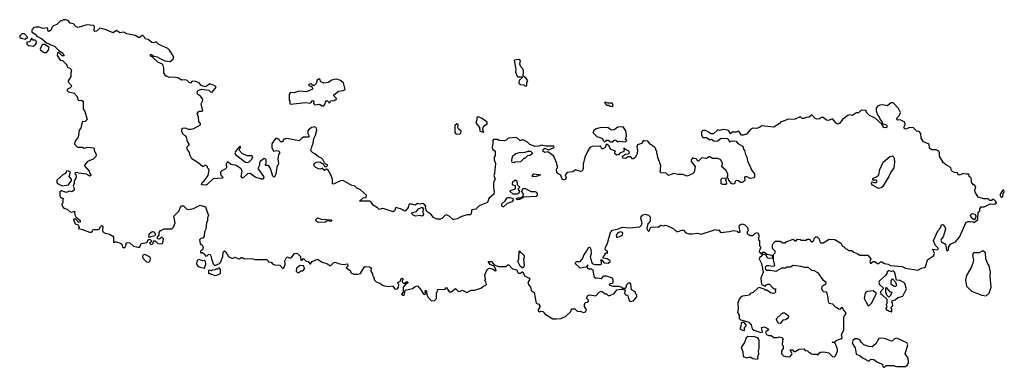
# Model space of a CAD drawing. Extents: x 2551545 to 2886624, y 315747 to 489036.
# Tile 89 of 119: x 2702900 to 2714120, y 357840 to 361802. Entities that reach past the tile are written whole.
import ezdxf

# ---------------------------------------------------------------- set-up
doc = ezdxf.new("R2010")
doc.units = 0

msp = doc.modelspace()

# ---------------------------------------------------------------- linework, layer by layer
at = {"layer": '0CON10XD'}
for points in [[(2709018, 360092), (2709020, 360105), (2709030, 360115), (2709030, 360135), (2709020, 360145), (2709020, 360165), (2708988, 360245), (2708917, 360297), (2708885, 360290), (2708860, 360305), (2708868, 360325), (2708885, 360338), (2708925, 360320), (2708990, 360345), (2708985, 360360), (2708895, 360362), (2708845, 360372), (2708815, 360360), (2708775, 360356), (2708715, 360378), (2708686, 360406), (2708645, 360430), (2708615, 360430), (2708603, 360423), (2708578, 360448), (2708555, 360458), (2708475, 360453), (2708462, 360448), (2708445, 360428), (2708425, 360420), (2708365, 360427), (2708344, 360436), (2708300, 360435), (2708292, 360425), (2708293, 360395), (2708283, 360345), (2708292, 360322), (2708320, 360305), (2708318, 360255), (2708308, 360235), (2708307, 360205), (2708322, 360165), (2708312, 360048), (2708302, 360025), (2708318, 359985), (2708303, 359957), (2708300, 359935), (2708298, 359885), (2708307, 359845), (2708303, 359815), (2708247, 359763), (2708230, 359720), (2708135, 359682), (2708096, 359644), (2708054, 359636), (2708047, 359625), (2708045, 359590), (2708035, 359578), (2707995, 359578), (2707926, 359554), (2707885, 359531), (2707850, 359525), (2707835, 359526), (2707795, 359561), (2707765, 359578), (2707745, 359570), (2707715, 359538), (2707695, 359529), (2707655, 359530), (2707615, 359546), (2707584, 359584), (2707541, 359615), (2707523, 359655), (2707527, 359677), (2707505, 359702), (2707495, 359706), (2707465, 359701), (2707435, 359707), (2707405, 359690), (2707365, 359701), (2707342, 359698), (2707336, 359694), (2707328, 359662), (2707291, 359619), (2707240, 359645), (2707185, 359660), (2707170, 359625), (2707155, 359612), (2707055, 359648), (2707035, 359650), (2706995, 359638), (2706979, 359659), (2706928, 359688), (2706905, 359722), (2706885, 359734), (2706772, 359732), (2706815, 359772), (2706850, 359775), (2706852, 359802), (2706785, 359862), (2706743, 359883), (2706715, 359909), (2706684, 359914), (2706585, 359968), (2706555, 359967), (2706498, 359938), (2706475, 359928), (2706463, 359933), (2706464, 359985), (2706446, 360035), (2706416, 360086), (2706395, 360100), (2706373, 360083), (2706360, 360095), (2706355, 360110), (2706325, 360097), (2706305, 360101), (2706275, 360116), (2706254, 360135), (2706257, 360165), (2706281, 360179), (2706305, 360184), (2706329, 360179), (2706345, 360162), (2706358, 360158), (2706375, 360130), (2706395, 360130), (2706410, 360145), (2706392, 360152), (2706372, 360172), (2706355, 360210), (2706340, 360225), (2706305, 360240), (2706265, 360272), (2706235, 360288), (2706218, 360308), (2706228, 360355), (2706246, 360394), (2706251, 360449), (2706272, 360485), (2706287, 360545), (2706278, 360575), (2706255, 360582), (2706230, 360575), (2706200, 360555), (2706182, 360535), (2706183, 360505), (2706198, 360475), (2706196, 360464), (2706135, 360462), (2706115, 360452), (2706085, 360423), (2705945, 360450), (2705902, 360438), (2705898, 360412), (2705875, 360410), (2705860, 360425), (2705855, 360440), (2705842, 360442), (2705835, 360450), (2705815, 360450), (2705774, 360386), (2705774, 360345), (2705792, 360302), (2705825, 360312), (2705848, 360308), (2705860, 360295), (2705860, 360275), (2705850, 360265), (2705843, 360215), (2705850, 360165), (2705829, 360121), (2705818, 360042), (2705805, 360012), (2705795, 360008), (2705785, 360018), (2705757, 360105), (2705735, 360140), (2705702, 360142), (2705700, 360155), (2705710, 360165), (2705710, 360205), (2705698, 360218), (2705685, 360220), (2705642, 360185), (2705634, 360166), (2705632, 360145), (2705612, 360105), (2705680, 360015), (2705682, 360005), (2705670, 359985), (2705655, 359983), (2705585, 360009), (2705525, 360049), (2705496, 360044), (2705445, 360000), (2705435, 360000), (2705422, 360015), (2705437, 360075), (2705424, 360104), (2705365, 360139), (2705305, 360152), (2705275, 360178), (2705265, 360178), (2705253, 360155), (2705258, 360112), (2705243, 360097), (2705205, 360080), (2705188, 360065), (2705187, 360047), (2705196, 360026), (2705218, 360005), (2705210, 359995), (2705105, 359989), (2705035, 359922), (2705025, 359918), (2704975, 359920), (2704970, 359925), (2704980, 359945), (2705004, 359966), (2705047, 360025), (2705060, 360095), (2705042, 360112), (2705040, 360125), (2705025, 360140), (2705005, 360140), (2704995, 360130), (2704985, 360130), (2704935, 360172), (2704862, 360215), (2704843, 360253), (2704832, 360295), (2704808, 360325), (2704808, 360352), (2704830, 360375), (2704830, 360385), (2704813, 360413), (2704802, 360462), (2704789, 360479), (2704762, 360495), (2704748, 360525), (2704753, 360567), (2704785, 360570), (2704820, 360555), (2704853, 360553), (2704885, 360562), (2704960, 360605), (2704960, 360615), (2704943, 360643), (2704937, 360695), (2704922, 360735), (2704945, 360760), (2704975, 360758), (2704988, 360765), (2704968, 360845), (2704984, 360875), (2704987, 360895), (2704960, 360930), (2704928, 360955), (2704922, 360985), (2704939, 361001), (2704975, 361010), (2705055, 360998), (2705075, 360980), (2705092, 360978), (2705137, 361035), (2705125, 361050), (2705065, 361070), (2705025, 361040), (2705008, 361038), (2704966, 361056), (2704945, 361083), (2704905, 361098), (2704865, 361100), (2704845, 361080), (2704830, 361085), (2704808, 361108), (2704788, 361118), (2704745, 361112), (2704705, 361140), (2704645, 361148), (2704605, 361142), (2704575, 361160), (2704565, 361160), (2704544, 361195), (2704544, 361255), (2704534, 361285), (2704518, 361298), (2704478, 361315), (2704408, 361378), (2704390, 361385), (2704390, 361405), (2704397, 361407), (2704428, 361388), (2704465, 361380), (2704492, 361362), (2704555, 361333), (2704614, 361326), (2704649, 361351), (2704658, 361375), (2704629, 361419), (2704608, 361455), (2704588, 361475), (2704485, 361518), (2704460, 361545), (2704445, 361548), (2704425, 361538), (2704405, 361542), (2704365, 361578), (2704330, 361585), (2704325, 361600), (2704305, 361622), (2704295, 361622), (2704265, 361598), (2704255, 361598), (2704215, 361621), (2704122, 361642), (2704085, 361662), (2704042, 361652), (2704005, 361678), (2703965, 361652), (2703875, 361690), (2703815, 361706), (2703777, 361673), (2703755, 361668), (2703748, 361675), (2703753, 361723), (2703740, 361735), (2703665, 361743), (2703565, 361712), (2703545, 361720), (2703514, 361754), (2703475, 361762), (2703455, 361788), (2703425, 361802), (2703395, 361800), (2703385, 361790), (2703365, 361790), (2703325, 361748), (2703285, 361732), (2703268, 361715), (2703260, 361685), (2703235, 361668), (2703223, 361673), (2703215, 361710), (2703165, 361702), (2703126, 361716), (2703085, 361718), (2703052, 361708), (2703050, 361695), (2703040, 361685), (2703040, 361665), (2703075, 361638), (2703094, 361614), (2703147, 361587), (2703205, 361540), (2703265, 361512), (2703300, 361495), (2703345, 361450), (2703386, 361426), (2703408, 361392), (2703385, 361390), (2703345, 361430), (2703330, 361425), (2703328, 361395), (2703362, 361342), (2703388, 361338), (2703438, 361288), (2703442, 361262), (2703480, 361245), (2703492, 361225), (2703481, 361195), (2703482, 361155), (2703452, 361105), (2703452, 361095), (2703486, 361056), (2703489, 361041), (2703476, 361024), (2703440, 361005), (2703440, 360995), (2703455, 360982), (2703522, 360965), (2703556, 360926), (2703564, 360894), (2703575, 360883), (2703605, 360884), (2703615, 360879), (2703622, 360865), (2703622, 360785), (2703643, 360755), (2703668, 360665), (2703647, 360643), (2703613, 360637), (2703598, 360565), (2703578, 360542), (2703566, 360464), (2703532, 360418), (2703524, 360385), (2703558, 360348), (2703615, 360348), (2703635, 360338), (2703675, 360348), (2703705, 360347), (2703742, 360342), (2703750, 360335), (2703750, 360315), (2703772, 360265), (2703767, 360243), (2703737, 360213), (2703674, 360186), (2703640, 360145), (2703640, 360135), (2703692, 360075), (2703698, 360048), (2703710, 360035), (2703708, 360022)], [(2702965, 361580), (2702975, 361590), (2702985, 361590), (2702990, 361605), (2702955, 361640), (2702925, 361640), (2702902, 361618), (2702900, 361605), (2702915, 361590), (2702965, 361580)], [(2703055, 361500), (2703078, 361515), (2703090, 361535), (2703090, 361555), (2703075, 361570), (2703055, 361570), (2703035, 361590), (2703015, 361550), (2702982, 361548), (2702980, 361525), (2703005, 361510), (2703055, 361500)], [(2703178, 361428), (2703205, 361430), (2703230, 361455), (2703237, 361487), (2703185, 361520), (2703155, 361520), (2703132, 361465), (2703138, 361455), (2703178, 361428)], [(2708675, 361050), (2708680, 361055), (2708680, 361085), (2708692, 361105), (2708669, 361139), (2708638, 361158), (2708640, 361215), (2708632, 361242), (2708610, 361265), (2708600, 361295), (2708608, 361335), (2708595, 361348), (2708535, 361340), (2708552, 361235), (2708550, 361205), (2708568, 361158), (2708575, 361150), (2708625, 361150), (2708630, 361145), (2708592, 361108), (2708588, 361078), (2708605, 361062), (2708645, 361060), (2708655, 361050), (2708675, 361050)], [(2706345, 360820), (2706365, 360822), (2706380, 360845), (2706383, 360867), (2706393, 360877), (2706407, 360877), (2706418, 360868), (2706425, 360850), (2706438, 360862), (2706442, 360878), (2706485, 360880), (2706495, 360890), (2706505, 360890), (2706510, 360905), (2706480, 360935), (2706480, 360945), (2706532, 360988), (2706586, 360994), (2706610, 361005), (2706591, 361081), (2706555, 361110), (2706515, 361123), (2706485, 361120), (2706456, 361114), (2706415, 361088), (2706365, 361078), (2706330, 361095), (2706320, 361125), (2706304, 361126), (2706290, 361115), (2706278, 361075), (2706255, 361052), (2706242, 361052), (2706225, 361070), (2706203, 361067), (2706190, 361055), (2706228, 361038), (2706240, 361015), (2706235, 361010), (2706168, 360982), (2706085, 360987), (2706025, 360970), (2705987, 360973), (2705972, 360955), (2705972, 360885), (2705980, 360875), (2705980, 360845), (2705985, 360840), (2706155, 360860), (2706205, 360850), (2706223, 360857), (2706234, 360876), (2706245, 360880), (2706250, 360875), (2706248, 360848), (2706263, 360833), (2706315, 360838), (2706345, 360820)], [(2712185, 357960), (2712195, 357970), (2712218, 358025), (2712219, 358045), (2712195, 358108), (2712185, 358120), (2712160, 358125), (2712182, 358128), (2712210, 358150), (2712257, 358163), (2712271, 358175), (2712266, 358215), (2712290, 358265), (2712292, 358408), (2712296, 358424), (2712313, 358445), (2712313, 358465), (2712286, 358496), (2712275, 358520), (2712262, 358518), (2712245, 358500), (2712235, 358502), (2712196, 358526), (2712165, 358558), (2712125, 358568), (2712117, 358585), (2712113, 358633), (2712097, 358697), (2712055, 358702), (2712042, 358735), (2712044, 358766), (2712090, 358795), (2712090, 358805), (2712058, 358828), (2712002, 358912), (2711955, 358940), (2711925, 358944), (2711888, 358978), (2711847, 358977), (2711805, 358990), (2711715, 359000), (2711685, 358982), (2711638, 358982), (2711625, 358970), (2711585, 358971), (2711515, 358933), (2711455, 358943), (2711415, 358942), (2711402, 358952), (2711400, 358985), (2711415, 359000), (2711435, 359002), (2711485, 358992), (2711505, 359000), (2711490, 359065), (2711490, 359125), (2711502, 359138), (2711510, 359145), (2711510, 359165), (2711480, 359195), (2711480, 359235), (2711485, 359250), (2711513, 359277), (2711565, 359278), (2711595, 359260), (2711625, 359260), (2711635, 359270), (2711715, 359300), (2711735, 359280), (2711748, 359282), (2711765, 359300), (2711792, 359298), (2711805, 359290), (2711865, 359290), (2711875, 359300), (2711895, 359300), (2711922, 359272), (2711935, 359270), (2711950, 359285), (2711955, 359310), (2711975, 359330), (2711990, 359325), (2712010, 359305), (2712013, 359283), (2712025, 359260), (2712055, 359260), (2712125, 359300), (2712187, 359297), (2712256, 359256), (2712275, 359220), (2712290, 359215), (2712315, 359190), (2712328, 359188), (2712345, 359170), (2712382, 359172), (2712404, 359154), (2712445, 359138), (2712475, 359117), (2712565, 359118), (2712598, 359075), (2712588, 359045), (2712595, 359022), (2712625, 359048), (2712645, 359048), (2712675, 359022), (2712690, 359025), (2712708, 359042), (2712725, 359042), (2712753, 359023), (2712797, 359017), (2712825, 359000), (2712955, 358988), (2712995, 358970), (2713135, 358946), (2713175, 358971), (2713212, 358978), (2713223, 358985), (2713243, 359065), (2713317, 359115), (2713323, 359143), (2713302, 359188), (2713355, 359180), (2713370, 359195), (2713332, 359232), (2713314, 359285), (2713362, 359395), (2713391, 359429), (2713405, 359463), (2713415, 359468), (2713425, 359464), (2713446, 359435), (2713449, 359415), (2713422, 359328), (2713404, 359305), (2713398, 359285), (2713405, 359271), (2713450, 359245), (2713460, 359175), (2713465, 359170), (2713475, 359172), (2713485, 359180), (2713484, 359206), (2713505, 359242), (2713565, 359269), (2713610, 359325), (2713684, 359496), (2713705, 359503), (2713733, 359503), (2713765, 359500), (2713775, 359490), (2713818, 359525), (2713823, 359607), (2713840, 359625), (2713840, 359645), (2713855, 359670), (2713892, 359668), (2713958, 359702), (2714012, 359698), (2714030, 359715), (2714020, 359735), (2714002, 359752), (2713988, 359752), (2713975, 359740), (2713955, 359740), (2713935, 359760), (2713885, 359760), (2713821, 359781), (2713787, 359837), (2713786, 359864), (2713796, 359896), (2713785, 359912), (2713764, 359924), (2713745, 359950), (2713747, 359985), (2713739, 359999), (2713720, 360015), (2713715, 360040), (2713685, 360040), (2713645, 360050), (2713632, 360038), (2713605, 360032), (2713592, 360042), (2713588, 360058), (2713555, 360060), (2713535, 360068), (2713518, 360085), (2713512, 360112), (2713503, 360123), (2713460, 360145), (2713422, 360175), (2713382, 360245), (2713383, 360283), (2713375, 360302), (2713345, 360320), (2713295, 360320), (2713275, 360330), (2713268, 360338), (2713263, 360383), (2713201, 360411), (2713173, 360453), (2713170, 360505), (2713148, 360528), (2713122, 360532), (2713082, 360572), (2713032, 360568), (2712996, 360554), (2712985, 360558), (2712978, 360565), (2712978, 360585), (2712992, 360608), (2712986, 360636), (2712935, 360660), (2712908, 360658), (2712892, 360675), (2712926, 360714), (2712938, 360745), (2712915, 360790), (2712855, 360853), (2712832, 360855), (2712785, 360820), (2712735, 360833), (2712701, 360829), (2712675, 360818), (2712660, 360795), (2712658, 360765), (2712675, 360718), (2712693, 360695), (2712704, 360664), (2712727, 360635), (2712730, 360620), (2712772, 360605), (2712781, 360595), (2712783, 360577), (2712775, 360568), (2712748, 360575), (2712723, 360613), (2712650, 360680), (2712585, 360710), (2712550, 360745), (2712550, 360755), (2712535, 360768), (2712495, 360770), (2712480, 360765), (2712458, 360742), (2712435, 360740), (2712385, 360710), (2712355, 360718), (2712338, 360712), (2712277, 360663), (2712245, 360622), (2712225, 360612), (2712205, 360622), (2712162, 360672), (2712115, 360653), (2712095, 360658), (2712055, 360687), (2712035, 360688), (2712015, 360673), (2711985, 360667), (2711965, 360678), (2711925, 360718), (2711895, 360692), (2711861, 360689), (2711835, 360677), (2711818, 360678), (2711795, 360700), (2711785, 360690), (2711735, 360668), (2711645, 360666), (2711615, 360650), (2711575, 360640), (2711556, 360614), (2711495, 360577), (2711357, 360593), (2711330, 360575), (2711295, 360562), (2711254, 360566), (2711232, 360555), (2711182, 360498), (2711145, 360487), (2711125, 360488), (2711095, 360532), (2711065, 360522), (2711018, 360522), (2710995, 360500), (2710980, 360535), (2710965, 360542), (2710915, 360552), (2710875, 360540), (2710855, 360548), (2710805, 360500), (2710775, 360500), (2710757, 360517), (2710715, 360538), (2710685, 360540), (2710670, 360525), (2710670, 360485), (2710685, 360460), (2710725, 360460), (2710765, 360432), (2710785, 360440), (2710815, 360418), (2710855, 360422), (2710885, 360450), (2710895, 360452), (2710965, 360450), (2710978, 360438), (2710980, 360425), (2710985, 360410), (2711015, 360420), (2711065, 360418), (2711085, 360392), (2711139, 360359), (2711147, 360325), (2711160, 360310), (2711170, 360265), (2711186, 360236), (2711193, 360195), (2711244, 360084), (2711272, 360045), (2711273, 360007), (2711265, 359998), (2711225, 359992), (2711185, 360010), (2711165, 360010), (2711160, 360005), (2711162, 359968), (2711135, 359948), (2711115, 359948), (2711090, 359965), (2711065, 359968), (2711053, 359957), (2711045, 359932), (2711025, 359928), (2711010, 359935), (2710980, 359975), (2710978, 359988), (2710960, 360005), (2710970, 360015), (2710970, 360045), (2710946, 360086), (2710900, 360125), (2710910, 360165), (2710888, 360205), (2710855, 360220), (2710795, 360220), (2710765, 360240), (2710755, 360240), (2710725, 360219), (2710675, 360228), (2710635, 360190), (2710622, 360192), (2710620, 360205), (2710608, 360218), (2710585, 360220), (2710572, 360228), (2710550, 360205), (2710550, 360185), (2710586, 360146), (2710596, 360126), (2710584, 360066), (2710565, 360045), (2710505, 360020), (2710455, 360039), (2710405, 360038), (2710355, 360051), (2710295, 360028), (2710265, 360052), (2710208, 360058), (2710200, 360065), (2710206, 360136), (2710168, 360248), (2710167, 360267), (2710160, 360275), (2710160, 360305), (2710150, 360315), (2710150, 360335), (2710130, 360355), (2710084, 360384), (2710057, 360417), (2710015, 360422), (2710005, 360420), (2709985, 360392), (2709940, 360375), (2709932, 360355), (2709940, 360315), (2709937, 360275), (2709915, 360232), (2709895, 360218), (2709885, 360218), (2709865, 360238), (2709855, 360240), (2709835, 360238), (2709805, 360220), (2709774, 360224), (2709770, 360245), (2709805, 360270), (2709837, 360273), (2709850, 360285), (2709842, 360305), (2709802, 360322), (2709785, 360338), (2709780, 360335), (2709790, 360330), (2709785, 360300), (2709739, 360281), (2709725, 360262), (2709705, 360258), (2709682, 360275), (2709680, 360295), (2709688, 360305), (2709635, 360323), (2709614, 360364), (2709595, 360380), (2709582, 360378), (2709572, 360345), (2709545, 360330), (2709535, 360330), (2709523, 360353), (2709509, 360359), (2709425, 360358), (2709396, 360344), (2709369, 360301), (2709340, 360235), (2709322, 360155), (2709322, 360108), (2709310, 360075), (2709295, 360073), (2709235, 360092), (2709205, 360070), (2709138, 360062), (2709117, 360035), (2709128, 360005), (2709125, 359992), (2709115, 359982), (2709095, 359977), (2709080, 359985), (2709065, 360030), (2709031, 360051), (2709020, 360065), (2709018, 360092)], [(2709655, 360813), (2709662, 360835), (2709652, 360852), (2709605, 360850), (2709585, 360860), (2709563, 360857), (2709585, 360830), (2709615, 360830), (2709630, 360815), (2709655, 360813)], [(2707875, 360498), (2707915, 360500), (2707927, 360513), (2707932, 360532), (2707899, 360559), (2707892, 360575), (2707897, 360607), (2707883, 360617), (2707858, 360595), (2707858, 360515), (2707875, 360498)], [(2708185, 360520), (2708190, 360525), (2708180, 360535), (2708178, 360555), (2708182, 360575), (2708198, 360595), (2708227, 360615), (2708227, 360635), (2708161, 360681), (2708123, 360697), (2708108, 360682), (2708109, 360661), (2708098, 360625), (2708140, 360575), (2708145, 360530), (2708185, 360520)], [(2709715, 360410), (2709735, 360418), (2709805, 360412), (2709820, 360425), (2709802, 360435), (2709814, 360476), (2709811, 360515), (2709806, 360536), (2709775, 360580), (2709715, 360577), (2709675, 360547), (2709655, 360542), (2709637, 360547), (2709605, 360568), (2709535, 360572), (2709494, 360566), (2709460, 360555), (2709440, 360535), (2709440, 360525), (2709430, 360515), (2709475, 360470), (2709535, 360452), (2709552, 360422), (2709565, 360410), (2709585, 360430), (2709605, 360430), (2709635, 360410), (2709658, 360412), (2709675, 360430), (2709695, 360430), (2709715, 360410)], [(2705495, 360173), (2705515, 360183), (2705545, 360212), (2705555, 360240), (2705542, 360252), (2705491, 360251), (2705435, 360277), (2705400, 360315), (2705418, 360345), (2705415, 360358), (2705400, 360355), (2705359, 360301), (2705352, 360285), (2705358, 360265), (2705475, 360177), (2705495, 360173)], [(2708535, 360170), (2708513, 360173), (2708507, 360197), (2708510, 360225), (2708521, 360249), (2708554, 360276), (2708595, 360289), (2708659, 360291), (2708696, 360304), (2708722, 360302), (2708740, 360285), (2708738, 360275), (2708716, 360254), (2708685, 360250), (2708655, 360220), (2708645, 360220), (2708608, 360182), (2708545, 360180), (2708535, 360170)], [(2712685, 359880), (2712619, 359915), (2712607, 359935), (2712610, 359950), (2712615, 359954), (2712635, 359946), (2712655, 359948), (2712667, 359955), (2712668, 359965), (2712655, 359973), (2712623, 359973), (2712620, 359985), (2712627, 359995), (2712665, 360013), (2712690, 360035), (2712702, 360095), (2712741, 360179), (2712816, 360244), (2712845, 360250), (2712859, 360239), (2712866, 360225), (2712868, 360175), (2712860, 360115), (2712826, 360065), (2712806, 360014), (2712731, 359899), (2712715, 359884), (2712685, 359880)], [(2703385, 359908), (2703405, 359912), (2703455, 359920), (2703492, 359968), (2703490, 359985), (2703462, 360015), (2703480, 360065), (2703457, 360077), (2703435, 360080), (2703430, 360065), (2703413, 360047), (2703390, 360035), (2703323, 359975), (2703322, 359945), (2703330, 359935), (2703385, 359908)], [(2703708, 360022), (2703695, 360020), (2703663, 360043), (2703575, 360052), (2703555, 360060), (2703532, 360058), (2703530, 360045), (2703538, 360038), (2703542, 360015), (2703540, 359995), (2703520, 359965), (2703520, 359935), (2703510, 359905), (2703522, 359882), (2703519, 359861), (2703495, 359840), (2703465, 359847), (2703435, 359832), (2703375, 359852), (2703358, 359842), (2703358, 359795), (2703365, 359780), (2703375, 359770), (2703400, 359765), (2703390, 359755), (2703390, 359715), (2703380, 359705), (2703383, 359675), (2703403, 359655), (2703441, 359641), (2703475, 359613), (2703495, 359610), (2703525, 359620), (2703527, 359577), (2703538, 359555), (2703588, 359515), (2703590, 359495), (2703575, 359490), (2703538, 359528), (2703515, 359530), (2703512, 359525), (2703534, 359474), (2703557, 359467), (2703572, 359455), (2703578, 359432), (2703572, 359422), (2703615, 359412), (2703695, 359380), (2703715, 359380), (2703728, 359392), (2703734, 359406), (2703745, 359412), (2703795, 359409), (2703806, 359414), (2703825, 359448), (2703837, 359457), (2703849, 359445), (2703843, 359405), (2703848, 359385), (2703875, 359369), (2703925, 359357), (2703960, 359335), (2703970, 359325), (2703970, 359265), (2703975, 359260), (2703985, 359270), (2704005, 359270), (2704050, 359255), (2704063, 359243), (2704073, 359213), (2704085, 359202), (2704102, 359215), (2704112, 359235), (2704112, 359255), (2704125, 359262), (2704155, 359260), (2704195, 359222), (2704245, 359208), (2704265, 359208), (2704282, 359235), (2704280, 359245), (2704285, 359250), (2704348, 359262), (2704358, 359272), (2704362, 359288), (2704375, 359300), (2704388, 359298), (2704400, 359285), (2704398, 359272), (2704380, 359255), (2704390, 359245), (2704395, 359240), (2704410, 359245), (2704420, 359255), (2704425, 359280), (2704445, 359280), (2704475, 359250), (2704515, 359248), (2704530, 359255), (2704540, 359305), (2704525, 359320), (2704512, 359318), (2704495, 359300), (2704470, 359305), (2704470, 359325), (2704490, 359345), (2704490, 359375), (2704500, 359395), (2704545, 359418), (2704635, 359420), (2704653, 359437), (2704670, 359485), (2704658, 359562), (2704715, 359620), (2704732, 359665), (2704745, 359680), (2704765, 359682), (2704804, 359644), (2704825, 359640), (2704879, 359651), (2704955, 359688), (2705019, 359669), (2705040, 359600), (2705053, 359575), (2705042, 359545), (2705042, 359515), (2705029, 359485), (2705022, 359415), (2705007, 359385), (2705002, 359335), (2704988, 359312), (2704965, 359310), (2704948, 359292), (2704955, 359250), (2704965, 359240), (2704978, 359238), (2704992, 359205), (2704985, 359180), (2704960, 359165), (2704960, 359145), (2704965, 359140), (2704972, 359148), (2704985, 359150), (2705010, 359125), (2705015, 359110), (2705035, 359110), (2705055, 359130), (2705070, 359125), (2705082, 359102), (2705084, 359074), (2705098, 359045), (2705100, 359025), (2705125, 359000), (2705178, 359022), (2705187, 359033), (2705216, 359104), (2705218, 359152), (2705233, 359167), (2705248, 359158), (2705278, 359105), (2705325, 359080), (2705355, 359097), (2705385, 359080), (2705405, 359078), (2705425, 359093), (2705435, 359093), (2705455, 359081), (2705555, 359077), (2705585, 359068), (2705715, 359068), (2705728, 359058), (2705732, 359042), (2705765, 359040), (2705781, 359021), (2705805, 359008), (2705865, 359003), (2705895, 358970), (2705905, 358970), (2705915, 358980), (2705926, 359014), (2705921, 359055), (2705945, 359100), (2705975, 359088), (2705992, 359088), (2706032, 359138), (2706055, 359140), (2706066, 359136), (2706098, 359105), (2706105, 359060), (2706118, 359062), (2706135, 359080), (2706165, 359050), (2706188, 359048), (2706205, 359020), (2706215, 359020), (2706233, 359047), (2706295, 359072), (2706347, 359037), (2706400, 359025), (2706435, 359002), (2706445, 359002), (2706475, 359032), (2706495, 359040), (2706533, 359023), (2706585, 359012), (2706635, 359020), (2706640, 358995), (2706620, 358975), (2706668, 358938), (2706670, 358925), (2706682, 358912), (2706695, 358910), (2706705, 358900), (2706755, 358900), (2706785, 358910), (2706825, 358982), (2706835, 358988), (2706885, 358987), (2706899, 358979), (2706907, 358967), (2706902, 358935), (2706920, 358905), (2706920, 358885), (2706930, 358875), (2706942, 358835), (2706962, 358815), (2707005, 358800), (2707033, 358775), (2707057, 358767), (2707105, 358761), (2707147, 358767), (2707173, 358735), (2707185, 358732), (2707204, 358736), (2707218, 358755), (2707220, 358785), (2707213, 358793), (2707210, 358805), (2707238, 358822), (2707242, 358845), (2707255, 358858), (2707268, 358848), (2707260, 358835), (2707260, 358815), (2707275, 358800), (2707285, 358800), (2707315, 358818), (2707328, 358805), (2707291, 358779), (2707270, 358755), (2707270, 358695), (2707252, 358675), (2707263, 358663), (2707275, 358662), (2707285, 358670), (2707292, 358718), (2707375, 358737), (2707405, 358760), (2707435, 358768), (2707472, 358722), (2707502, 358672), (2707515, 358670), (2707530, 358685), (2707520, 358695), (2707525, 358720), (2707537, 358707), (2707540, 358665), (2707554, 358634), (2707590, 358600), (2707623, 358597), (2707649, 358625), (2707651, 358685), (2707668, 358732), (2707744, 358726), (2707765, 358750), (2707795, 358702), (2707815, 358702), (2707865, 358738), (2707898, 358708), (2707916, 358704), (2707945, 358719), (2707995, 358691), (2708045, 358720), (2708082, 358718), (2708155, 358743), (2708184, 358766), (2708210, 358775), (2708220, 358785), (2708210, 358815), (2708200, 358825), (2708208, 358845), (2708202, 358895), (2708228, 358955), (2708255, 358970), (2708295, 358960), (2708315, 358942), (2708325, 358940), (2708330, 358945), (2708313, 358983), (2708298, 358998), (2708262, 359012), (2708240, 359045), (2708275, 359047), (2708295, 359022), (2708305, 359010), (2708355, 358991), (2708442, 358988), (2708463, 359007), (2708475, 359007), (2708514, 358964), (2708565, 358950), (2708573, 358925), (2708585, 358912), (2708605, 358913), (2708625, 358930), (2708635, 358930), (2708654, 358884), (2708705, 358858), (2708712, 358845), (2708692, 358805), (2708700, 358775), (2708720, 358755), (2708730, 358715), (2708762, 358692), (2708785, 358570), (2708815, 358558), (2708829, 358539), (2708829, 358525), (2708810, 358495), (2708810, 358485), (2708825, 358470), (2708835, 358480), (2708860, 358475), (2708888, 358445), (2708974, 358394), (2709015, 358391), (2709065, 358398), (2709121, 358419), (2709182, 358475), (2709188, 358502), (2709195, 358508), (2709227, 358507), (2709258, 358478), (2709285, 358480), (2709325, 358464), (2709348, 358472), (2709358, 358495), (2709338, 358535), (2709338, 358555), (2709345, 358580), (2709367, 358583), (2709380, 358595), (2709380, 358605), (2709363, 358623), (2709362, 358635), (2709372, 358655), (2709395, 358668), (2709467, 358653), (2709503, 358697), (2709525, 358707), (2709575, 358678), (2709587, 358677), (2709605, 358660), (2709625, 358660), (2709675, 358682), (2709706, 358724), (2709755, 358732), (2709785, 358730), (2709798, 358718), (2709792, 358685), (2709801, 358671), (2709814, 358664), (2709825, 358662), (2709830, 358655), (2709840, 358610), (2709855, 358590), (2709895, 358598), (2709932, 358645), (2709932, 358662), (2709920, 358675), (2709915, 358700), (2709870, 358725), (2709866, 358786), (2709855, 358800), (2709835, 358800), (2709815, 358780), (2709805, 358740), (2709775, 358740), (2709765, 358750), (2709732, 358762), (2709667, 358763), (2709625, 358773), (2709622, 358788), (2709633, 358797), (2709655, 358800), (2709662, 358808), (2709662, 358835), (2709655, 358858), (2709585, 358880), (2709555, 358880), (2709544, 358876), (2709525, 358850), (2709485, 358858), (2709465, 358852), (2709451, 358865), (2709434, 358944), (2709415, 358959), (2709385, 358960), (2709376, 358966), (2709370, 358985), (2709375, 359010), (2709357, 358983), (2709285, 358970), (2709228, 359025), (2709243, 359047), (2709285, 359048), (2709315, 359078), (2709334, 359126), (2709357, 359155), (2709385, 359210), (2709398, 359208), (2709409, 359185), (2709414, 359135), (2709401, 359095), (2709423, 359025), (2709455, 359012), (2709515, 359011), (2709532, 359025), (2709522, 359065), (2709535, 359070), (2709542, 359052), (2709561, 359031), (2709605, 359028), (2709630, 359045), (2709630, 359055), (2709596, 359076), (2709550, 359085), (2709550, 359095), (2709572, 359125), (2709573, 359137), (2709585, 359150), (2709598, 359142), (2709598, 359158), (2709596, 359166), (2709582, 359172), (2709573, 359183), (2709574, 359205), (2709599, 359255), (2709634, 359375), (2709655, 359403), (2709723, 359417), (2709764, 359436), (2709845, 359431), (2709965, 359442), (2709985, 359461), (2709992, 359485), (2709977, 359535), (2709980, 359555), (2709996, 359574), (2710025, 359584), (2710066, 359576), (2710084, 359555), (2710084, 359506), (2710056, 359475), (2710046, 359426), (2710055, 359403), (2710067, 359393), (2710078, 359395), (2710083, 359425), (2710094, 359436), (2710125, 359441), (2710175, 359437), (2710205, 359460), (2710235, 359451), (2710255, 359459), (2710275, 359456), (2710345, 359423), (2710385, 359389), (2710405, 359388), (2710445, 359403), (2710465, 359403), (2710492, 359372), (2710525, 359361), (2710565, 359360), (2710625, 359369), (2710665, 359358), (2710805, 359402)], [(2708565, 359812), (2708525, 359813), (2708490, 359845), (2708493, 359857), (2708550, 359875), (2708548, 359908), (2708525, 359918), (2708517, 359927), (2708520, 359955), (2708545, 359978), (2708566, 359966), (2708568, 359925), (2708598, 359895), (2708580, 359875), (2708580, 359865), (2708597, 359843), (2708586, 359824), (2708565, 359812)], [(2708745, 360010), (2708742, 360025), (2708760, 360045), (2708838, 360035), (2708785, 360014), (2708745, 360010)], [(2710945, 359923), (2710914, 359924), (2710892, 359932), (2710892, 359985), (2710904, 359996), (2710948, 359998), (2710950, 359985), (2710940, 359975), (2710948, 359968), (2710953, 359935), (2710945, 359923)], [(2708568, 359748), (2708560, 359755), (2708560, 359765), (2708575, 359772), (2708605, 359770), (2708638, 359792), (2708642, 359815), (2708622, 359845), (2708635, 359877), (2708665, 359877), (2708724, 359844), (2708770, 359845), (2708788, 359835), (2708796, 359816), (2708797, 359803), (2708785, 359788), (2708645, 359780), (2708635, 359770), (2708595, 359753), (2708568, 359748)], [(2714085, 359778), (2714105, 359782), (2714108, 359822), (2714120, 359835), (2714115, 359858), (2714105, 359858), (2714092, 359845), (2714068, 359805), (2714085, 359778)], [(2708405, 359669), (2708394, 359675), (2708394, 359705), (2708433, 359737), (2708455, 359770), (2708465, 359777), (2708484, 359776), (2708518, 359765), (2708523, 359745), (2708509, 359725), (2708455, 359706), (2708415, 359671), (2708405, 359669)], [(2707485, 359564), (2707455, 359571), (2707415, 359564), (2707383, 359575), (2707371, 359585), (2707370, 359595), (2707376, 359604), (2707420, 359615), (2707443, 359647), (2707485, 359664), (2707498, 359648), (2707494, 359605), (2707500, 359585), (2707498, 359572), (2707485, 359564)], [(2706305, 359489), (2706279, 359505), (2706276, 359525), (2706295, 359542), (2706335, 359529), (2706455, 359520), (2706458, 359512), (2706445, 359502), (2706408, 359512), (2706385, 359493), (2706305, 359489)], [(2713775, 359520), (2713750, 359540), (2713733, 359565), (2713734, 359576), (2713755, 359592), (2713786, 359586), (2713797, 359567), (2713791, 359539), (2713775, 359520)], [(2704385, 359320), (2704370, 359325), (2704375, 359360), (2704398, 359382), (2704415, 359388), (2704430, 359385), (2704448, 359355), (2704440, 359340), (2704392, 359328), (2704385, 359320)], [(2709715, 359322), (2709755, 359338), (2709769, 359351), (2709772, 359365), (2709768, 359375), (2709745, 359383), (2709715, 359372), (2709698, 359345), (2709700, 359325), (2709715, 359322)], [(2710805, 359402), (2710825, 359410), (2710845, 359402), (2710868, 359408), (2710884, 359384), (2710895, 359378), (2710985, 359388), (2711035, 359400), (2711075, 359390), (2711085, 359380), (2711105, 359380), (2711110, 359385), (2711100, 359445), (2711108, 359465), (2711135, 359474), (2711162, 359465), (2711192, 359435), (2711200, 359395), (2711190, 359385), (2711190, 359365), (2711224, 359344), (2711255, 359342), (2711282, 359368), (2711306, 359376), (2711322, 359352), (2711320, 359295), (2711330, 359285), (2711332, 359225), (2711340, 359215), (2711340, 359195), (2711333, 359187), (2711328, 359158), (2711360, 359130), (2711360, 359115), (2711332, 359088), (2711328, 359075), (2711352, 359022), (2711372, 358925), (2711344, 358855), (2711353, 358783), (2711388, 358768), (2711395, 358760), (2711410, 358780), (2711425, 358788), (2711445, 358787), (2711475, 358752), (2711495, 358740), (2711520, 358735), (2711510, 358725), (2711512, 358695), (2711500, 358685), (2711481, 358681), (2711455, 358688), (2711415, 358720), (2711395, 358720), (2711385, 358730), (2711325, 358750), (2711314, 358746), (2711258, 358692), (2711225, 358680), (2711216, 358664), (2711138, 358652), (2711113, 358635), (2711098, 358615), (2711084, 358576), (2711086, 358506), (2711080, 358465), (2711097, 358435), (2711099, 358395), (2711112, 358382), (2711132, 358378), (2711207, 358355), (2711237, 358325), (2711248, 358278), (2711265, 358262), (2711345, 358238), (2711365, 358240), (2711352, 358295), (2711385, 358301), (2711418, 358288), (2711432, 358275), (2711430, 358265), (2711402, 358245), (2711400, 358235), (2711410, 358215), (2711435, 358202), (2711462, 358202), (2711495, 358180), (2711535, 358180), (2711555, 358188), (2711585, 358180), (2711600, 358165), (2711592, 358145), (2711590, 358095), (2711600, 358085), (2711600, 358055), (2711580, 358025), (2711580, 357995), (2711605, 357970), (2711645, 357958), (2711680, 357965), (2711700, 357985), (2711702, 357995), (2711680, 358035), (2711685, 358040), (2711705, 358040), (2711722, 358022), (2711735, 358020), (2711783, 358047), (2711835, 358050), (2711852, 358032), (2711877, 358027), (2711895, 358010), (2711905, 358010), (2711923, 357993), (2711938, 357988), (2711985, 357990), (2711995, 357980), (2712014, 358006), (2712026, 358014), (2712065, 358017), (2712120, 358005), (2712162, 357962), (2712185, 357960)], [(2708635, 358970), (2708624, 358974), (2708604, 358994), (2708578, 359045), (2708588, 359075), (2708590, 359165), (2708595, 359170), (2708602, 359152), (2708618, 359145), (2708648, 359115), (2708650, 359105), (2708650, 359085), (2708640, 359075), (2708647, 358995), (2708635, 358970)], [(2711475, 359080), (2711423, 359083), (2711408, 359118), (2711360, 359130), (2711360, 359145), (2711375, 359158), (2711418, 359128), (2711468, 359118), (2711480, 359105), (2711475, 359080)], [(2713915, 358654), (2713948, 358685), (2713971, 358755), (2713959, 358875), (2713962, 358925), (2713948, 358995), (2713923, 359035), (2713911, 359075), (2713906, 359145), (2713875, 359166), (2713835, 359146), (2713776, 359144), (2713764, 359136), (2713759, 359115), (2713769, 359065), (2713763, 359027), (2713744, 358976), (2713688, 358885), (2713676, 358835), (2713691, 358765), (2713745, 358709), (2713865, 358662), (2713915, 358654)], [(2704365, 359038), (2704375, 359042), (2704386, 359055), (2704391, 359075), (2704386, 359096), (2704325, 359126), (2704305, 359120), (2704300, 359105), (2704304, 359085), (2704325, 359060), (2704344, 359044), (2704365, 359038)], [(2705005, 358972), (2705022, 359015), (2705018, 359048), (2705007, 359057), (2704985, 359052), (2704945, 359068), (2704922, 359058), (2704913, 359025), (2704928, 358998), (2704945, 358987), (2705005, 358972)], [(2705125, 358888), (2705155, 358893), (2705180, 358905), (2705188, 358915), (2705188, 358955), (2705175, 358970), (2705165, 358970), (2705155, 358960), (2705135, 358960), (2705127, 358953), (2705093, 358947), (2705085, 358940), (2705065, 358948), (2705050, 358945), (2705050, 358915), (2705055, 358910), (2705075, 358910), (2705085, 358900), (2705125, 358888)], [(2706085, 358920), (2706105, 358940), (2706125, 358940), (2706150, 358965), (2706140, 358975), (2706138, 358998), (2706095, 359000), (2706055, 358970), (2706050, 358935), (2706065, 358920), (2706085, 358920)], [(2712835, 358470), (2712840, 358475), (2712840, 358505), (2712832, 358512), (2712830, 358525), (2712848, 358545), (2712846, 358566), (2712838, 358585), (2712842, 358598), (2712875, 358608), (2712905, 358637), (2712965, 358652), (2713007, 358735), (2712987, 358795), (2712975, 358807), (2712935, 358830), (2712892, 358832), (2712877, 358907), (2712870, 358925), (2712855, 358940), (2712835, 358932), (2712805, 358938), (2712785, 358930), (2712782, 358908), (2712768, 358885), (2712698, 358825), (2712691, 358805), (2712697, 358785), (2712740, 358745), (2712740, 358735), (2712708, 358702), (2712712, 358675), (2712730, 358665), (2712780, 358615), (2712780, 358565), (2712772, 358555), (2712780, 358525), (2712770, 358515), (2712770, 358505), (2712782, 358492), (2712798, 358488), (2712805, 358480), (2712825, 358480), (2712835, 358470)], [(2712885, 358760), (2712865, 358762), (2712832, 358785), (2712830, 358825), (2712845, 358850), (2712882, 358812), (2712890, 358775), (2712885, 358760)], [(2712575, 358542), (2712605, 358572), (2712660, 358675), (2712660, 358685), (2712625, 358712), (2712564, 358706), (2712545, 358700), (2712534, 358686), (2712523, 358623), (2712565, 358550), (2712575, 358542)], [(2712805, 358640), (2712782, 358662), (2712770, 358695), (2712770, 358745), (2712775, 358750), (2712810, 358705), (2712840, 358695), (2712825, 358660), (2712805, 358640)], [(2711565, 358340), (2711542, 358342), (2711524, 358384), (2711530, 358405), (2711595, 358460), (2711615, 358460), (2711625, 358450), (2711635, 358450), (2711660, 358425), (2711658, 358402), (2711627, 358383), (2711595, 358378), (2711565, 358340)], [(2711155, 358260), (2711160, 358265), (2711160, 358295), (2711178, 358312), (2711178, 358325), (2711155, 358350), (2711128, 358352), (2711120, 358345), (2711118, 358305), (2711108, 358278), (2711135, 358262), (2711155, 358260)], [(2711305, 357932), (2711316, 357944), (2711310, 357965), (2711323, 357995), (2711320, 358025), (2711327, 358055), (2711328, 358145), (2711320, 358165), (2711310, 358175), (2711275, 358188), (2711198, 358192), (2711178, 358175), (2711158, 358122), (2711120, 358065), (2711139, 358015), (2711143, 357963), (2711185, 357948), (2711225, 357960), (2711255, 357942), (2711305, 357932)], [(2712755, 357840), (2712775, 357860), (2712865, 357860), (2712873, 357853), (2712895, 357850), (2712985, 357848), (2712995, 357850), (2713015, 357870), (2713028, 357895), (2713026, 357946), (2712992, 357995), (2713020, 358095), (2713010, 358120), (2712895, 358171), (2712870, 358165), (2712845, 358140), (2712835, 358138), (2712755, 358170), (2712705, 358172), (2712692, 358168), (2712655, 358108), (2712615, 358073), (2712577, 358077), (2712520, 358095), (2712492, 358122), (2712473, 358153), (2712446, 358166), (2712420, 358165), (2712394, 358146), (2712387, 358115), (2712422, 358062), (2712430, 357995), (2712440, 357985), (2712465, 357980), (2712510, 357945), (2712575, 357910), (2712598, 357932), (2712635, 357928), (2712675, 357898), (2712730, 357875), (2712740, 357865), (2712733, 357857), (2712735, 357850), (2712742, 357842), (2712755, 357840)]]:
    msp.add_lwpolyline(points, dxfattribs=at)

doc.saveas('drawing.dxf')
